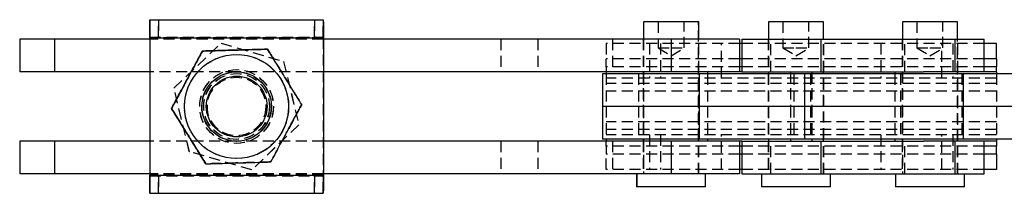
# Model space of a CAD drawing. Extents: x 32 to 413, y 26 to 297.
# Tile 1 of 20: x 53 to 166, y 30 to 50. Entities that reach past the tile are written whole.
import ezdxf

# ---------------------------------------------------------------- set-up
doc = ezdxf.new("R2010")
doc.units = 0
doc.linetypes.add('HIDDEN', pattern=[1.905, 1.27, -0.635])
doc.layers.get('0').update_dxf_attribs({"linetype": 'CONTINUOUS'})

msp = doc.modelspace()

# ---------------------------------------------------------------- linework, layer by layer
at = {"color": 7, "linetype": 'CONTINUOUS'}
for p, q in [((67.889292, 49.915051), (67.889292, 47.915051)), ((67.890894, 49.915051), (67.889292, 49.915051)), ((67.890894, 47.915051), (67.890894, 49.915051)), ((67.890894, 49.915051), (67.892935, 49.915051)), ((67.892935, 49.915051), (67.892935, 47.915051)), ((67.892935, 49.915051), (67.894537, 49.915051)), ((67.894537, 47.915051), (67.894537, 49.915051)), ((67.894537, 49.915051), (87.894533, 49.915051)), ((124.809133, 49.665051), (124.809133, 47.665051)), ((124.816298, 49.665051), (124.809133, 49.665051)), ((124.816298, 49.665051), (124.816298, 47.665051)), ((131.166299, 49.665051), (124.816298, 49.665051)), ((131.166299, 47.665051), (131.166299, 49.665051)), ((139.206864, 49.665051), (139.206864, 47.665051)), ((145.556864, 49.665051), (139.206864, 49.665051)), ((145.556864, 47.665051), (145.556864, 49.665051)), ((154.653539, 49.665051), (154.653539, 47.665051)), ((161.003539, 49.665051), (154.653539, 49.665051)), ((161.003539, 47.665051), (161.003539, 49.665051)), ((67.889254, 47.815051), (67.888435, 47.815051)), ((67.888435, 47.815051), (67.888435, 47.665051)), ((67.889254, 47.815051), (67.889254, 47.665051)), ((67.890894, 47.915051), (67.889292, 47.915051)), ((67.892935, 47.915051), (67.890894, 47.915051)), ((67.892935, 47.915051), (67.894537, 47.915051)), ((67.895394, 47.815051), (67.894574, 47.815051)), ((67.894574, 47.815051), (67.894574, 32.015051)), ((67.895394, 47.815051), (87.895393, 47.815051)), ((67.895394, 47.815051), (67.895394, 32.015051)), ((87.895393, 47.815051), (87.895393, 32.015051)), ((52.889254, 47.665051), (52.889254, 43.915051)), ((52.894574, 47.665051), (52.889254, 47.665051)), ((52.894574, 47.665051), (52.894574, 43.915051)), ((56.894574, 47.665051), (52.894574, 47.665051)), ((56.894574, 47.665051), (56.894574, 43.915051)), ((67.894574, 47.665051), (56.894574, 47.665051)), ((127.994534, 47.665051), (87.895393, 47.665051)), ((127.994534, 47.665051), (127.994534, 43.915051)), ((135.891335, 47.665051), (127.994534, 47.665051)), ((135.891335, 47.665051), (135.891335, 43.915051)), ((136.131863, 47.165051), (135.891335, 47.165051)), ((136.131863, 47.665051), (136.131863, 43.915051)), ((136.131863, 47.665051), (145.277363, 47.665051)), ((145.277363, 43.915051), (145.277363, 47.665051)), ((145.277363, 47.665051), (160.724038, 47.665051)), ((160.724038, 43.915051), (160.724038, 47.665051)), ((160.724038, 47.665051), (164.078539, 47.665051)), ((164.078539, 43.915051), (164.078539, 47.665051)), ((165.484134, 47.165051), (164.078539, 47.165051)), ((165.484134, 45.407692), (165.484134, 47.165051)), ((73.956598, 46.302619), (73.954645, 46.302619)), ((81.458941, 46.521932), (81.456993, 46.521932)), ((165.484134, 45.407692), (165.484134, 44.500837)), ((165.484134, 43.915051), (165.484134, 44.500837)), ((52.894574, 43.915051), (52.889254, 43.915051)), ((56.894574, 43.915051), (52.894574, 43.915051)), ((67.894574, 43.915051), (56.894574, 43.915051)), ((67.888435, 43.915051), (67.888435, 35.915051)), ((67.889254, 43.915051), (67.889254, 35.915051)), ((77.906165, 43.915051), (77.898051, 43.915051)), ((127.994534, 43.915051), (87.895393, 43.915051)), ((120.091263, 43.665051), (120.091263, 39.915051)), ((131.231616, 43.665051), (120.091263, 43.665051)), ((120.484132, 43.915051), (120.484132, 43.665051)), ((124.816298, 43.915051), (124.816298, 43.665051)), ((135.891335, 43.915051), (127.994534, 43.915051)), ((131.166299, 43.665051), (131.166299, 43.915051)), ((131.231616, 43.665051), (131.231616, 39.915051)), ((143.383269, 43.665051), (131.231616, 43.665051)), ((136.131863, 43.915051), (135.891335, 43.915051)), ((136.131863, 43.915051), (145.277363, 43.915051)), ((139.206864, 43.915051), (139.206864, 43.665051)), ((143.383269, 43.665051), (143.383269, 39.915051)), ((161.668332, 43.665051), (143.383269, 43.665051)), ((145.277363, 43.915051), (157.077663, 43.915051)), ((145.556864, 43.665051), (145.556864, 43.915051)), ((165.484134, 43.915051), (157.077663, 43.915051)), ((161.668332, 43.665051), (161.668332, 39.915051)), ((167.693661, 43.665051), (161.668332, 43.665051)), ((165.484134, 43.915051), (165.484134, 43.665051)), ((120.091263, 39.915051), (120.091263, 36.165051)), ((131.231616, 39.915051), (120.091263, 39.915051)), ((131.231616, 39.915051), (131.231616, 36.165051)), ((143.383269, 39.915051), (131.231616, 39.915051)), ((143.383269, 39.915051), (143.383269, 36.165051)), ((161.668332, 39.915051), (143.383269, 39.915051)), ((161.668332, 39.915051), (161.668332, 36.165051)), ((167.693661, 39.915051), (161.668332, 39.915051)), ((70.395354, 39.695738), (70.393402, 39.695738)), ((52.889254, 35.915051), (52.889254, 32.165051)), ((52.894574, 35.915051), (52.889254, 35.915051)), ((52.894574, 35.915051), (52.894574, 32.165051)), ((56.894574, 35.915051), (52.894574, 35.915051)), ((56.894574, 35.915051), (56.894574, 32.165051)), ((67.894574, 35.915051), (56.894574, 35.915051)), ((77.898051, 35.915051), (77.906165, 35.915051)), ((127.994534, 35.915051), (87.895393, 35.915051)), ((131.231616, 36.165051), (120.091263, 36.165051)), ((120.484132, 36.165051), (120.484132, 35.915051)), ((124.816298, 36.165051), (124.816298, 35.915051)), ((127.994534, 35.915051), (127.994534, 32.165051)), ((135.891335, 35.915051), (127.994534, 35.915051)), ((131.166299, 35.915051), (131.166299, 36.165051)), ((143.383269, 36.165051), (131.231616, 36.165051)), ((135.891335, 35.915051), (135.891335, 32.165051)), ((136.131863, 35.915051), (135.891335, 35.915051)), ((136.131863, 35.915051), (136.131863, 32.165051)), ((136.131863, 35.915051), (145.277363, 35.915051)), ((139.206864, 36.165051), (139.206864, 35.915051)), ((161.668332, 36.165051), (143.383269, 36.165051)), ((145.277363, 32.165051), (145.277363, 35.915051)), ((145.277363, 35.915051), (157.077663, 35.915051)), ((145.556864, 35.915051), (145.556864, 36.165051)), ((165.484134, 35.915051), (157.077663, 35.915051)), ((160.724038, 32.165051), (160.724038, 35.915051)), ((167.693661, 36.165051), (161.668332, 36.165051)), ((164.078539, 32.165051), (164.078539, 35.915051)), ((165.484134, 36.165051), (165.484134, 35.915051)), ((165.484134, 35.915051), (165.484134, 35.329265)), ((165.484134, 34.42241), (165.484134, 35.329265)), ((165.484134, 34.42241), (165.484134, 32.665051)), ((74.336458, 33.30817), (74.334506, 33.30817)), ((52.894574, 32.165051), (52.889254, 32.165051)), ((56.894574, 32.165051), (52.894574, 32.165051)), ((67.894574, 32.165051), (56.894574, 32.165051)), ((67.888435, 32.165051), (67.888435, 32.015051)), ((67.888435, 32.015051), (67.889254, 32.015051)), ((67.889254, 32.165051), (67.889254, 32.015051)), ((67.889292, 31.915051), (67.889292, 29.915051)), ((67.889292, 31.915051), (67.890894, 31.915051)), ((67.890894, 29.915051), (67.890894, 31.915051)), ((67.890894, 31.915051), (67.892935, 31.915051)), ((67.892935, 31.915051), (67.892935, 29.915051)), ((67.894537, 31.915051), (67.892935, 31.915051)), ((67.894537, 29.915051), (67.894537, 31.915051)), ((67.894574, 32.015051), (67.895394, 32.015051)), ((67.895394, 32.015051), (87.895393, 32.015051)), ((127.994534, 32.165051), (87.895393, 32.165051)), ((124.015383, 32.165051), (124.015383, 30.665051)), ((124.022549, 32.165051), (124.022549, 30.665051)), ((135.891335, 32.165051), (127.994534, 32.165051)), ((131.960049, 30.665051), (131.960049, 32.165051)), ((136.131863, 32.665051), (135.891335, 32.665051)), ((136.131863, 32.165051), (145.277363, 32.165051)), ((138.413113, 32.165051), (138.413113, 30.665051)), ((145.277363, 32.165051), (160.724038, 32.165051)), ((146.350614, 30.665051), (146.350614, 32.165051)), ((153.859789, 32.165051), (153.859789, 30.665051)), ((160.724038, 32.165051), (164.078539, 32.165051)), ((161.797289, 30.665051), (161.797289, 32.165051)), ((165.484134, 32.665051), (164.078539, 32.665051)), ((124.022549, 30.665051), (124.015383, 30.665051)), ((131.960049, 30.665051), (124.022549, 30.665051)), ((146.350614, 30.665051), (138.413113, 30.665051)), ((161.797289, 30.665051), (153.859789, 30.665051)), ((67.889292, 29.915051), (67.890894, 29.915051)), ((67.892935, 29.915051), (67.890894, 29.915051)), ((67.894537, 29.915051), (67.892935, 29.915051)), ((67.894537, 29.915051), (87.894533, 29.915051))]:
    msp.add_line(p, q, dxfattribs=at)
at = {"color": 7, "linetype": 'HIDDEN'}
for p, q in [((68.891298, 49.915051), (68.891298, 47.915051)), ((68.892527, 47.915051), (68.892527, 49.915051)), ((86.891297, 47.915051), (86.891297, 49.915051)), ((86.892527, 49.915051), (86.892527, 47.915051)), ((87.889291, 47.915051), (87.889291, 49.915051)), ((87.890889, 49.915051), (87.890889, 47.915051)), ((87.892935, 47.915051), (87.892935, 49.915051)), ((87.894533, 49.915051), (87.894533, 47.915051)), ((126.484133, 49.665051), (126.484133, 46.665051)), ((126.491299, 49.665051), (126.491299, 46.665051)), ((129.484133, 46.665051), (129.484133, 49.665051)), ((129.491299, 46.665051), (129.491299, 49.665051)), ((131.159133, 32.165051), (131.159133, 49.665051)), ((140.881864, 49.665051), (140.881864, 46.665051)), ((143.881864, 46.665051), (143.881864, 49.665051)), ((156.328539, 49.665051), (156.328539, 46.665051)), ((159.328539, 46.665051), (159.328539, 49.665051)), ((87.888431, 47.815051), (67.888435, 47.815051)), ((67.894537, 47.915051), (87.894533, 47.915051)), ((67.894574, 47.815051), (87.894574, 47.815051)), ((87.88925, 47.815051), (67.894574, 47.815051)), ((87.888431, 47.815051), (87.88925, 47.815051)), ((87.888431, 47.815051), (87.888431, 32.015051)), ((87.88925, 47.815051), (87.88925, 32.015051)), ((87.894574, 47.815051), (87.895393, 47.815051)), ((87.894574, 47.815051), (87.894574, 32.015051)), ((56.889255, 47.665051), (56.889255, 43.915051)), ((67.888435, 47.665051), (67.888435, 43.915051)), ((67.889254, 47.665051), (67.889254, 43.915051)), ((87.895393, 47.665051), (67.894574, 47.665051)), ((70.673283, 42.027147), (76.103534, 47.208429)), ((70.675459, 42.027147), (76.10571, 47.208429)), ((76.103534, 47.208429), (76.10571, 47.208429)), ((76.103534, 47.208429), (83.305787, 45.096333)), ((76.10571, 47.208429), (83.307955, 45.096333)), ((108.34866, 47.665051), (108.34866, 43.915051)), ((112.614063, 47.665051), (112.614063, 43.915051)), ((135.891335, 47.165051), (120.484132, 47.165051)), ((120.484132, 47.165051), (120.484132, 45.407692)), ((121.24153, 47.665051), (121.24153, 43.915051)), ((124.784132, 47.665051), (124.784132, 43.915051)), ((124.7913, 47.665051), (124.7913, 43.915051)), ((124.809133, 47.665051), (124.809133, 32.165051)), ((124.816298, 47.665051), (124.816298, 43.915051)), ((125.484133, 47.165051), (125.484133, 43.165051)), ((126.484133, 46.665051), (126.491299, 46.665051)), ((126.484133, 46.665051), (127.984133, 45.76376)), ((126.491299, 46.665051), (127.991299, 46.665051)), ((126.491299, 46.665051), (127.991299, 45.76376)), ((126.784133, 47.165051), (126.784133, 43.165051)), ((127.984133, 45.76376), (129.484133, 46.665051)), ((127.991299, 46.665051), (129.491299, 46.665051)), ((127.991299, 45.76376), (129.491299, 46.665051)), ((131.166299, 43.915051), (131.166299, 47.665051)), ((131.184133, 43.915051), (131.184133, 47.665051)), ((131.191299, 43.915051), (131.191299, 47.665051)), ((133.784133, 43.165051), (133.784133, 47.165051)), ((135.884168, 47.665051), (135.884168, 43.915051)), ((164.078539, 47.165051), (136.131863, 47.165051)), ((139.181864, 47.665051), (139.181864, 43.915051)), ((139.206864, 47.665051), (139.206864, 43.915051)), ((139.486364, 43.915051), (139.486364, 47.665051)), ((140.881864, 46.665051), (142.381864, 46.665051)), ((140.881864, 46.665051), (142.381864, 45.76376)), ((142.381864, 46.665051), (143.881864, 46.665051)), ((142.381864, 45.76376), (143.881864, 46.665051)), ((145.556864, 43.915051), (145.556864, 47.665051)), ((145.581864, 43.915051), (145.581864, 47.665051)), ((152.184133, 47.165051), (152.184133, 43.165051)), ((154.628539, 47.665051), (154.628539, 43.915051)), ((154.653539, 47.665051), (154.653539, 32.165051)), ((154.93304, 43.915051), (154.93304, 47.665051)), ((156.328539, 46.665051), (157.82854, 46.665051)), ((156.328539, 46.665051), (157.82854, 45.76376)), ((157.82854, 46.665051), (159.328539, 46.665051)), ((157.82854, 45.76376), (159.328539, 46.665051)), ((159.184134, 43.165051), (159.184134, 47.165051)), ((160.484133, 47.165051), (160.484133, 43.165051)), ((161.003539, 32.165051), (161.003539, 47.665051)), ((161.02854, 43.915051), (161.02854, 47.665051)), ((73.946971, 46.302619), (73.945019, 46.302619)), ((81.449319, 46.521932), (81.44737, 46.521932)), ((120.484132, 44.500837), (120.484132, 45.407692)), ((135.891335, 45.407692), (120.484132, 45.407692)), ((164.078539, 45.407692), (136.131863, 45.407692)), ((83.305787, 45.096333), (83.307955, 45.096333)), ((83.305787, 45.096333), (85.077781, 37.802955)), ((83.307955, 45.096333), (85.079953, 37.802955)), ((120.484132, 44.500837), (120.484132, 43.915051)), ((135.891335, 44.500837), (120.484132, 44.500837)), ((164.078539, 44.500837), (136.131863, 44.500837)), ((77.894572, 43.915051), (67.894574, 43.915051)), ((77.888314, 43.290051), (77.885892, 43.290051)), ((77.889252, 44.165051), (77.888433, 44.165051)), ((77.895392, 44.165051), (77.894572, 44.165051)), ((77.898051, 43.915051), (77.894572, 43.915051)), ((77.897932, 43.290051), (77.895511, 43.290051)), ((87.895393, 43.915051), (77.906165, 43.915051)), ((120.484132, 43.665051), (120.484132, 39.915051)), ((165.484134, 43.165051), (120.484132, 43.165051)), ((124.2362, 43.665051), (124.2362, 39.915051)), ((124.784132, 43.915051), (124.784132, 39.915051)), ((124.7913, 43.665051), (124.7913, 39.915051)), ((124.816298, 43.665051), (124.816298, 36.165051)), ((131.166299, 36.165051), (131.166299, 43.665051)), ((131.184133, 39.915051), (131.184133, 43.915051)), ((131.191299, 39.915051), (131.191299, 43.665051)), ((132.169427, 43.665051), (132.169427, 39.915051)), ((139.181864, 43.665051), (139.181864, 39.915051)), ((139.206864, 43.665051), (139.206864, 36.165051)), ((141.762051, 43.915051), (141.762051, 39.915051)), ((142.132643, 43.665051), (142.132643, 39.915051)), ((144.057414, 43.665051), (144.057414, 39.915051)), ((144.206216, 43.915051), (144.206216, 39.915051)), ((145.556864, 36.165051), (145.556864, 43.665051)), ((145.581864, 39.915051), (145.581864, 43.665051)), ((153.798839, 43.665051), (153.798839, 39.915051)), ((154.424239, 43.665051), (154.424239, 39.915051)), ((154.628539, 43.915051), (154.628539, 39.915051)), ((161.02854, 39.915051), (161.02854, 43.915051)), ((161.503019, 43.665051), (161.503019, 39.915051)), ((165.484134, 43.665051), (165.484134, 39.915051)), ((72.445277, 34.733769), (70.673283, 42.027147)), ((70.673283, 42.027147), (70.675459, 42.027147)), ((72.447453, 34.733769), (70.675459, 42.027147)), ((165.484134, 42.579264), (120.484132, 42.579264)), ((165.484134, 41.67241), (120.484132, 41.67241)), ((85.390422, 40.134364), (85.388474, 40.134364)), ((85.400049, 40.134364), (85.398096, 40.134364)), ((120.484132, 39.915051), (120.484132, 36.165051)), ((124.2362, 39.915051), (124.2362, 36.165051)), ((124.784132, 39.915051), (124.784132, 35.915051)), ((124.7913, 39.915051), (124.7913, 36.165051)), ((131.184133, 35.915051), (131.184133, 39.915051)), ((131.191299, 36.165051), (131.191299, 39.915051)), ((132.169427, 39.915051), (132.169427, 36.165051)), ((139.181864, 39.915051), (139.181864, 36.165051)), ((141.762051, 39.915051), (141.762051, 35.915051)), ((142.132643, 39.915051), (142.132643, 36.165051)), ((144.057414, 39.915051), (144.057414, 36.165051)), ((144.206216, 39.915051), (144.206216, 35.915051)), ((145.581864, 36.165051), (145.581864, 39.915051)), ((153.798839, 39.915051), (153.798839, 36.165051)), ((154.424239, 39.915051), (154.424239, 36.165051)), ((154.628539, 39.915051), (154.628539, 35.915051)), ((161.02854, 35.915051), (161.02854, 39.915051)), ((161.503019, 39.915051), (161.503019, 36.165051)), ((165.484134, 39.915051), (165.484134, 36.165051)), ((70.385728, 39.695738), (70.383776, 39.695738)), ((85.077781, 37.802955), (79.64753, 32.621673)), ((85.079953, 37.802955), (79.649698, 32.621673)), ((85.077781, 37.802955), (85.079953, 37.802955)), ((165.484134, 38.157692), (120.484132, 38.157692)), ((77.885892, 36.540051), (77.888314, 36.540051)), ((77.895511, 36.540051), (77.897932, 36.540051)), ((165.484134, 37.250837), (120.484132, 37.250837)), ((165.484134, 36.665051), (120.484132, 36.665051)), ((125.484133, 36.665051), (125.484133, 32.665051)), ((126.784133, 36.665051), (126.784133, 32.665051)), ((133.784133, 32.665051), (133.784133, 36.665051)), ((152.184133, 36.665051), (152.184133, 32.665051)), ((159.184134, 32.665051), (159.184134, 36.665051)), ((160.484133, 36.665051), (160.484133, 32.665051)), ((56.889255, 35.915051), (56.889255, 32.165051)), ((67.888435, 35.915051), (67.888435, 32.165051)), ((67.889254, 35.915051), (67.889254, 32.165051)), ((77.894572, 35.915051), (67.894574, 35.915051)), ((77.888433, 35.665051), (77.889252, 35.665051)), ((77.894572, 35.915051), (77.898051, 35.915051)), ((77.894572, 35.665051), (77.895392, 35.665051)), ((87.895393, 35.915051), (77.906165, 35.915051)), ((108.34866, 35.915051), (108.34866, 32.165051)), ((112.614063, 35.915051), (112.614063, 32.165051)), ((120.484132, 35.329265), (120.484132, 35.915051)), ((120.484132, 35.329265), (120.484132, 34.42241)), ((135.891335, 35.329265), (120.484132, 35.329265)), ((121.24153, 35.915051), (121.24153, 32.165051)), ((124.784132, 35.915051), (124.784132, 32.165051)), ((124.7913, 35.915051), (124.7913, 32.165051)), ((124.816298, 35.915051), (124.816298, 32.165051)), ((131.166299, 32.165051), (131.166299, 35.915051)), ((131.184133, 32.165051), (131.184133, 35.915051)), ((131.191299, 32.165051), (131.191299, 35.915051)), ((135.884168, 35.915051), (135.884168, 32.165051)), ((164.078539, 35.329265), (136.131863, 35.329265)), ((139.181864, 35.915051), (139.181864, 32.165051)), ((139.206864, 35.915051), (139.206864, 32.165051)), ((139.486364, 32.165051), (139.486364, 35.915051)), ((145.556864, 32.165051), (145.556864, 35.915051)), ((145.581864, 32.165051), (145.581864, 35.915051)), ((154.628539, 35.915051), (154.628539, 32.165051)), ((154.93304, 32.165051), (154.93304, 35.915051)), ((161.02854, 32.165051), (161.02854, 35.915051)), ((72.445277, 34.733769), (72.447453, 34.733769)), ((79.64753, 32.621673), (72.445277, 34.733769)), ((79.649698, 32.621673), (72.447453, 34.733769)), ((120.484132, 32.665051), (120.484132, 34.42241)), ((135.891335, 34.42241), (120.484132, 34.42241)), ((164.078539, 34.42241), (136.131863, 34.42241)), ((74.326832, 33.30817), (74.32488, 33.30817)), ((81.829179, 33.527483), (81.827231, 33.527483)), ((81.838805, 33.527483), (81.836853, 33.527483)), ((87.888431, 32.015051), (67.888435, 32.015051)), ((67.894537, 31.915051), (87.894533, 31.915051)), ((87.895393, 32.165051), (67.894574, 32.165051)), ((67.894574, 32.015051), (87.894574, 32.015051)), ((87.88925, 32.015051), (67.894574, 32.015051)), ((68.891298, 31.915051), (68.891298, 29.915051)), ((68.892527, 29.915051), (68.892527, 31.915051)), ((79.64753, 32.621673), (79.649698, 32.621673)), ((86.891297, 29.915051), (86.891297, 31.915051)), ((86.892527, 31.915051), (86.892527, 29.915051)), ((87.88925, 32.015051), (87.888431, 32.015051)), ((87.889291, 29.915051), (87.889291, 31.915051)), ((87.890889, 31.915051), (87.890889, 29.915051)), ((87.892935, 29.915051), (87.892935, 31.915051)), ((87.894533, 31.915051), (87.894533, 29.915051)), ((87.895393, 32.015051), (87.894574, 32.015051)), ((135.891335, 32.665051), (120.484132, 32.665051)), ((131.952884, 30.665051), (131.952884, 32.165051)), ((164.078539, 32.665051), (136.131863, 32.665051))]:
    msp.add_line(p, q, dxfattribs=at)
at = {"color": 8, "linetype": 'CONTINUOUS'}
for p, q in [((67.894574, 47.815051), (67.889254, 47.815051)), ((136.131863, 45.407692), (135.891335, 45.407692)), ((165.484134, 45.407692), (164.078539, 45.407692)), ((136.131863, 44.500837), (135.891335, 44.500837)), ((165.484134, 44.500837), (164.078539, 44.500837)), ((132.169427, 43.915051), (132.169427, 43.665051)), ((153.798839, 43.915051), (153.798839, 43.665051)), ((132.169427, 36.165051), (132.169427, 35.915051)), ((136.131863, 35.329265), (135.891335, 35.329265)), ((153.798839, 36.165051), (153.798839, 35.915051)), ((165.484134, 35.329265), (164.078539, 35.329265)), ((136.131863, 34.42241), (135.891335, 34.42241)), ((165.484134, 34.42241), (164.078539, 34.42241)), ((67.894574, 32.015051), (67.889254, 32.015051))]:
    msp.add_line(p, q, dxfattribs=at)
at = {"color": 7, "linetype": 'CONTINUOUS', "flags": 128}
for points in [[(67.889292, 49.915051), (67.889128, 49.8747), (67.888964, 49.755198), (67.888815, 49.561137), (67.888688, 49.299976), (67.888576, 48.981748), (67.888502, 48.618686), (67.88845, 48.22474), (67.888435, 47.815051)], [(67.894537, 49.915051), (67.894701, 49.8747), (67.894865, 49.755198), (67.895014, 49.561137), (67.89514, 49.299976), (67.895252, 48.981748), (67.895327, 48.618686), (67.895379, 48.22474), (67.895394, 47.815051)], [(87.894533, 49.915051), (87.8947, 49.8747), (87.894861, 49.755198), (87.89501, 49.561137), (87.89514, 49.299976), (87.895248, 48.981748), (87.895326, 48.618686), (87.895375, 48.22474), (87.895393, 47.815051)], [(67.888435, 32.015051), (67.88845, 31.605362), (67.888502, 31.211416), (67.888576, 30.848354), (67.888688, 30.530126), (67.888815, 30.268965), (67.888964, 30.074904), (67.889128, 29.955402), (67.889292, 29.915051)], [(67.895394, 32.015051), (67.895379, 31.605362), (67.895327, 31.211416), (67.895252, 30.848354), (67.89514, 30.530126), (67.895014, 30.268965), (67.894865, 30.074904), (67.894701, 29.955402), (67.894537, 29.915051)], [(87.895393, 32.015051), (87.895375, 31.605362), (87.895326, 31.211416), (87.895248, 30.848354), (87.89514, 30.530126), (87.89501, 30.268965), (87.894861, 30.074904), (87.8947, 29.955402), (87.894533, 29.915051)]]:
    msp.add_lwpolyline(points, dxfattribs=at)
at = {"color": 7, "linetype": 'HIDDEN', "flags": 128}
for points in [[(87.889291, 49.915051), (87.889124, 49.8747), (87.888963, 49.755198), (87.888814, 49.561137), (87.888684, 49.299976), (87.888576, 48.981748), (87.888498, 48.618686), (87.888449, 48.22474), (87.888431, 47.815051)], [(87.888431, 32.015051), (87.888449, 31.605362), (87.888498, 31.211416), (87.888576, 30.848354), (87.888684, 30.530126), (87.888814, 30.268965), (87.888963, 30.074904), (87.889124, 29.955402), (87.889291, 29.915051)]]:
    msp.add_lwpolyline(points, dxfattribs=at)
at = {"color": 7, "linetype": 'HIDDEN'}
for centre, radius in [((77.885771, 39.915031), 6.000001), ((77.888431, 39.915031), 6.000002), ((77.895392, 39.915076), 5.999998), ((77.888431, 39.915053), 4.249999), ((77.889251, 39.915053), 4.249999), ((77.894576, 39.915034), 4.250001), ((77.895395, 39.915034), 4.250001), ((77.877704, 39.91505), 3.999999), ((77.885769, 39.915042), 3.79057), ((77.888431, 39.915059), 3.790568), ((77.895394, 39.915059), 3.790568), ((77.898056, 39.915042), 3.79057), ((77.88589, 39.915047), 3.374999), ((77.888315, 39.915037), 3.374998), ((77.895512, 39.915047), 3.375), ((77.897936, 39.915071), 3.375002)]:
    msp.add_circle(centre, radius, dxfattribs=at)
at = {"color": 7, "linetype": 'CONTINUOUS'}
for centre, radius in [((77.898057, 39.915031), 6.000001), ((77.906155, 39.915045), 4.000001), ((77.906363, 39.91505), 3.500001)]:
    msp.add_circle(centre, radius, dxfattribs=at)
for centre, start, end in [((123.495848, 47.844336), 179.92713655, 180.03017509), ((12.287981, 47.844336), 359.96982491, 0.07286345), ((123.495848, 31.985766), 179.96982491, 180.07286345), ((12.287981, 31.985766), 359.92713655, 0.03017509)]:
    msp.add_arc(centre, 55.606601, start, end, dxfattribs=at)
at = {"color": 7, "linetype": 'HIDDEN'}
for centre, start, end in [((150.161856, 47.839533), 179.93051705, 180.02252576), ((25.621968, 47.839533), 359.97747424, 0.06948295), ((150.161856, 31.990569), 179.97747424, 180.06948295), ((25.621968, 31.990569), 359.93051705, 0.02252576)]:
    msp.add_arc(centre, 62.272611, start, end, dxfattribs=at)
at = {"color": 7, "linetype": 'CONTINUOUS'}
for points, knots in [([(70.393402, 39.695738), (70.702423, 40.269163), (71.327164, 41.428445), (72.252952, 43.146092), (73.138079, 44.788057), (73.680799, 45.79469), (73.954645, 46.302619)], [0, 0, 0, 0, 0.264602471, 0.5349421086, 0.765340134, 1, 1, 1, 1]), ([(73.956598, 46.302619), (73.647577, 45.729194), (73.022836, 44.56991), (72.09704, 42.852267), (71.211912, 41.210302), (70.669198, 40.203667), (70.395354, 39.695738)], [0, 0, 0, 0, 0.26460245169, 0.53494256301, 0.76534057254, 1, 1, 1, 1]), ([(73.954645, 46.302619), (74.207262, 46.310004), (75.077109, 46.335435), (76.617447, 46.380467), (78.40881, 46.432832), (80.03329, 46.480318), (80.980617, 46.508008), (81.456993, 46.521932)], [0, 0, 0, 0, 0.1032810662, 0.3556322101, 0.6140416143, 0.8059160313, 1, 1, 1, 1]), ([(81.458941, 46.521932), (80.987698, 46.508155), (80.040655, 46.480467), (78.432608, 46.433457), (76.636514, 46.380953), (75.095042, 46.335895), (74.209267, 46.310004), (73.956598, 46.302619)], [0, 0, 0, 0, 0.1920500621, 0.3859567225, 0.6379332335, 0.896719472, 1, 1, 1, 1]), ([(85.400049, 40.134364), (85.058061, 40.688754), (84.36667, 41.809557), (83.342117, 43.470182), (82.362586, 45.057645), (81.761991, 46.030864), (81.458941, 46.521932)], [0, 0, 0, 0, 0.26460221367, 0.53494224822, 0.76534021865, 1, 1, 1, 1]), ([(81.838805, 33.527483), (82.147961, 34.100908), (82.772977, 35.260192), (83.698872, 36.977835), (84.58385, 38.619802), (85.126325, 39.626435), (85.400049, 40.134364)], [0, 0, 0, 0, 0.2646022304, 0.5349421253, 0.7653401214, 1, 1, 1, 1]), ([(74.334506, 33.30817), (73.992381, 33.86256), (73.300711, 34.983362), (72.276063, 36.643991), (71.296674, 38.23145), (70.696326, 39.20467), (70.393402, 39.695738)], [0, 0, 0, 0, 0.26460220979, 0.53494211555, 0.76534037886, 1, 1, 1, 1]), ([(70.395354, 39.695738), (70.737479, 39.141348), (71.429148, 38.020545), (72.453799, 36.35992), (73.433176, 34.772455), (74.03353, 33.799238), (74.336458, 33.30817)], [0, 0, 0, 0, 0.2646022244, 0.5349421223, 0.7653398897, 1, 1, 1, 1]), ([(74.336458, 33.30817), (74.589131, 33.315556), (75.459174, 33.340987), (76.999733, 33.386017), (78.79111, 33.438384), (80.415408, 33.485868), (81.362532, 33.513559), (81.838805, 33.527483)], [0, 0, 0, 0, 0.1032808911, 0.3556322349, 0.6140404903, 0.8059156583, 1, 1, 1, 1])]:
    msp.add_open_spline(points, degree=3, knots=knots, dxfattribs=at)
at = {"color": 7, "linetype": 'HIDDEN'}
for points, knots in [([(81.456993, 46.521932), (81.79898, 45.967541), (82.490372, 44.846738), (83.514924, 43.186113), (84.494456, 41.598651), (85.095048, 40.625432), (85.398096, 40.134364)], [0, 0, 0, 0, 0.2646022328, 0.5349423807, 0.7653404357, 1, 1, 1, 1]), ([(85.398096, 40.134364), (85.08894, 39.560939), (84.463924, 38.401654), (83.538029, 36.684011), (82.653052, 35.042044), (82.110576, 34.035412), (81.836853, 33.527483)], [0, 0, 0, 0, 0.26460220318, 0.53494211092, 0.76534012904, 1, 1, 1, 1]), ([(81.836853, 33.527483), (81.365506, 33.513706), (80.418259, 33.486018), (78.81003, 33.439008), (77.013949, 33.386503), (75.472695, 33.341447), (74.587119, 33.315555), (74.334506, 33.30817)], [0, 0, 0, 0, 0.1920504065, 0.3859559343, 0.6379329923, 0.8967193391, 1, 1, 1, 1])]:
    msp.add_open_spline(points, degree=3, knots=knots, dxfattribs=at)

doc.saveas('drawing.dxf')
